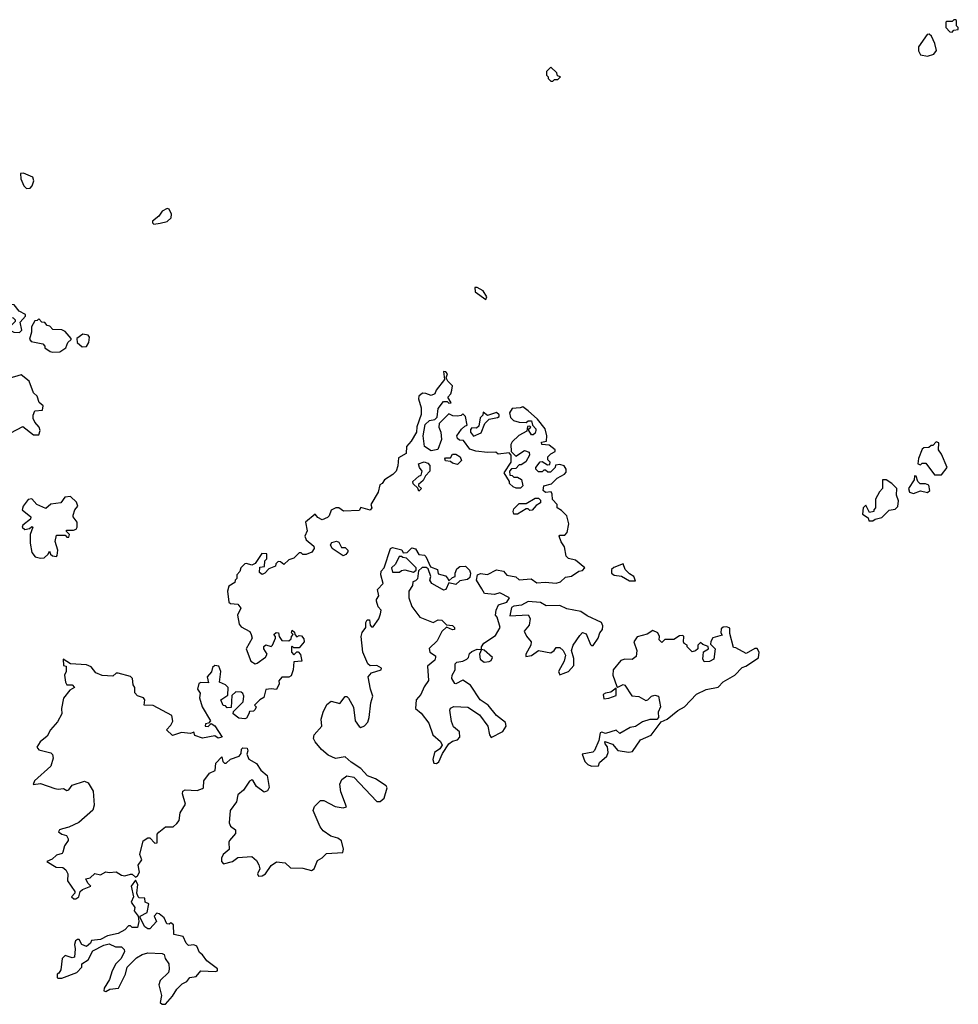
# Model space of a CAD drawing. Extents: x 2601477 to 2753313, y 449408 to 581029.
# Tile 145 of 203: x 2705876 to 2711210, y 484544 to 490140. Entities that reach past the tile are written whole.
import ezdxf

# ---------------------------------------------------------------- set-up
doc = ezdxf.new("R2010")
doc.units = 0

msp = doc.modelspace()

# ---------------------------------------------------------------- linework, layer by layer
at = {"layer": '0CON05XD'}
for points in [[(2711175, 490070), (2711185, 490080), (2711210, 490085), (2711210, 490095), (2711200, 490105), (2711200, 490135), (2711195, 490140), (2711185, 490140), (2711175, 490130), (2711145, 490130), (2711140, 490125), (2711140, 490095), (2711161.7, 490071.7), (2711175, 490070)], [(2711035, 489932.5), (2711070, 489945), (2711086.7, 489965), (2711077.5, 490005), (2711057, 490047), (2711045, 490057.5), (2711033.6, 490056.4), (2710983.3, 489985), (2710983.6, 489963.6), (2710995, 489940), (2711035, 489932.5)], [(2708905, 489790), (2708915, 489800), (2708935, 489800), (2708950, 489815), (2708931.7, 489821.7), (2708928.3, 489838.3), (2708895, 489870), (2708870, 489845), (2708870, 489825), (2708880, 489815), (2708880, 489805), (2708895, 489790), (2708905, 489790)], [(2705915, 489180), (2705935, 489182.5), (2705946.7, 489195), (2705956.7, 489225), (2705950, 489245), (2705897, 489267), (2705880, 489265), (2705882.5, 489235), (2705900, 489195), (2705915, 489180)], [(2706638.3, 488978.3), (2706675, 488983.3), (2706715, 488992.5), (2706736.1, 489013.9), (2706738.8, 489035), (2706725, 489062.5), (2706715, 489067.5), (2706685, 489052.5), (2706666.4, 489023.6), (2706630, 488995), (2706630, 488985), (2706638.3, 488978.3)], [(2708525, 488550), (2708530, 488565), (2708509.3, 488599.3), (2708475, 488617.5), (2708461.7, 488618.3), (2708463.6, 488593.6), (2708525, 488550)], [(2705875, 488362.5), (2705887.5, 488375), (2705878.3, 488421.7), (2705910, 488455), (2705910, 488465), (2705873.6, 488483.6), (2705845, 488520), (2705828.3, 488521.7), (2705793, 488487), (2705790, 488445), (2705795, 488440), (2705815, 488440), (2705825, 488447.5), (2705840, 488445), (2705850, 488435), (2705850, 488425), (2705823, 488397), (2705822.5, 488375), (2705843.6, 488363.6), (2705875, 488362.5)], [(2706065, 488250), (2706105, 488252.5), (2706137.5, 488275), (2706150, 488305), (2706168.3, 488321.7), (2706168.3, 488328.3), (2706135, 488367.5), (2706115, 488377.5), (2706065, 488380), (2706048.3, 488398.3), (2706031.7, 488401.7), (2706018.3, 488418.3), (2706001.7, 488421.7), (2705985, 488440), (2705975, 488430), (2705961.7, 488428.3), (2705942.5, 488395), (2705942.5, 488365), (2705932.5, 488325), (2705940.7, 488310.7), (2706008.3, 488298.3), (2706020, 488285), (2706020, 488275), (2706050, 488255), (2706065, 488250)], [(2706230.5, 488280.5), (2706255, 488283.3), (2706270, 488305), (2706272.5, 488335), (2706265, 488347.5), (2706235, 488352.5), (2706201.7, 488328.3), (2706202.5, 488305), (2706230.5, 488280.5)], [(2708332.5, 488035), (2708335, 488060), (2708310, 488085), (2708300, 488105), (2708307, 488127), (2708298.3, 488138.3), (2708285, 488140), (2708290, 488095), (2708243.8, 488035), (2708235.9, 488014.1), (2708215, 488004), (2708185, 488016.2), (2708165, 488017.5), (2708145, 488000), (2708142.5, 487985), (2708157.5, 487935), (2708157, 487897), (2708133.9, 487826.1), (2708132, 487795), (2708101.2, 487745), (2708073.8, 487715), (2708073.3, 487675), (2708029.3, 487650.7), (2708026, 487605), (2708015.8, 487574.2), (2707997.5, 487555), (2707950, 487525), (2707936.4, 487503.6), (2707923, 487497), (2707912.5, 487455), (2707872.5, 487385), (2707877.5, 487365), (2707868.3, 487351.7), (2707815, 487367.5), (2707805, 487350), (2707717, 487347), (2707690, 487365), (2707673.6, 487366.4), (2707647, 487353), (2707635, 487320), (2707625, 487310), (2707595, 487297.5), (2707570.7, 487310.7), (2707555, 487330), (2707500, 487285), (2707510, 487235), (2707497.5, 487205), (2707503.8, 487183.8), (2707547, 487147), (2707550, 487135), (2707536.4, 487113.6), (2707505, 487100), (2707485, 487100), (2707475, 487110), (2707465, 487110), (2707435, 487080), (2707405, 487070), (2707377, 487043), (2707358.3, 487058.3), (2707345, 487060), (2707331.7, 487048.3), (2707330, 487035), (2707291.7, 487018.3), (2707270, 486995), (2707255, 486987.5), (2707238.3, 486998.3), (2707241.7, 487028.3), (2707268.3, 487031.7), (2707270, 487065), (2707280, 487075), (2707280, 487105), (2707253, 487107), (2707215, 487050), (2707195, 487040), (2707165, 487050), (2707155, 487047.5), (2707132.5, 487025), (2707127, 487003), (2707110, 486985), (2707110, 486965), (2707100, 486955), (2707098.3, 486941.7), (2707065, 486920), (2707057, 486893), (2707065, 486830), (2707075, 486822.5), (2707115, 486817.5), (2707132.5, 486795), (2707113.3, 486755), (2707122.5, 486705), (2707135, 486690), (2707183.3, 486663.3), (2707192.5, 486645), (2707197.5, 486625), (2707162.5, 486565), (2707190, 486495), (2707215, 486480), (2707225, 486482.5), (2707273, 486517), (2707282.5, 486535), (2707263.3, 486565), (2707263, 486577), (2707275, 486587.5), (2707305, 486577.5), (2707312.5, 486585), (2707330, 486625), (2707330, 486635), (2707320, 486645), (2707333, 486657), (2707347.5, 486655), (2707350, 486635), (2707365, 486612.5), (2707405, 486610), (2707418.3, 486621.7), (2707420, 486635), (2707430, 486645), (2707420, 486655), (2707425, 486670), (2707438.3, 486658.3), (2707440, 486645), (2707451.7, 486631.7), (2707465, 486640), (2707478.3, 486638.3), (2707491.7, 486621.7), (2707492.5, 486605), (2707465, 486570), (2707435, 486570), (2707425, 486580), (2707420, 486575), (2707420, 486545), (2707435, 486530), (2707451.7, 486548.3), (2707458.3, 486548.3), (2707471.7, 486531.7), (2707480, 486495), (2707435, 486490), (2707431.2, 486445), (2707419.3, 486410.7), (2707405, 486402.5), (2707365, 486402.5), (2707348.3, 486381.7), (2707350, 486365), (2707335, 486332.5), (2707305, 486336.7), (2707275, 486332.5), (2707263, 486287), (2707240, 486275), (2707210, 486245), (2707220, 486235), (2707215, 486220), (2707205, 486210), (2707181.7, 486208.3), (2707177.5, 486195), (2707165, 486170), (2707155, 486166.7), (2707121.2, 486171.2), (2707090, 486195), (2707091.7, 486208.3), (2707147, 486263), (2707150, 486295), (2707145, 486310), (2707135, 486317.5), (2707105, 486320), (2707081.7, 486298.3), (2707078.3, 486231.7), (2707055, 486230), (2707045, 486240), (2707031.7, 486241.7), (2707020, 486275), (2707058.3, 486301.7), (2707060, 486345), (2707045, 486360), (2707012.5, 486375), (2707020, 486435), (2707007.5, 486465), (2706985, 486470), (2706971.2, 486458.8), (2706966.2, 486433.8), (2706942.5, 486405), (2706948.3, 486371.7), (2706905, 486372.5), (2706895, 486367.5), (2706887.5, 486335), (2706901.7, 486311.7), (2706897.5, 486285), (2706912.5, 486235), (2706960, 486155), (2706948.3, 486141.7), (2706931.7, 486138.3), (2706930, 486125), (2706947, 486123), (2706965, 486140), (2706985, 486127.5), (2707027, 486063), (2707005, 486057.5), (2706985, 486070), (2706915, 486057.5), (2706871.7, 486071.7), (2706865, 486090), (2706847.5, 486082.5), (2706795, 486088.8), (2706745, 486072.5), (2706710, 486105), (2706735, 486130), (2706747, 486153), (2706740, 486185), (2706635, 486242.5), (2706583.6, 486243.6), (2706586.7, 486275), (2706580, 486285), (2706545, 486297.5), (2706530, 486315), (2706530, 486345), (2706520.7, 486360.7), (2706516.7, 486395), (2706506.4, 486406.4), (2706435, 486426.7), (2706423.9, 486426.1), (2706405, 486410), (2706345, 486413.3), (2706308.8, 486428.8), (2706281.7, 486461.7), (2706256.4, 486473.6), (2706165, 486480), (2706123.8, 486505), (2706125, 486470), (2706140, 486465), (2706140, 486435), (2706130, 486415), (2706136.7, 486375), (2706145, 486360), (2706175, 486360), (2706187.5, 486345), (2706160.7, 486329.3), (2706125, 486283.3), (2706114.6, 486225), (2706116.2, 486195), (2706091.3, 486148.7), (2706050.6, 486105), (2706032.1, 486067.9), (2705992.9, 486035), (2705974, 486005), (2705985, 485990), (2706053.6, 485973.6), (2706063.3, 485963.3), (2706067.3, 485942.7), (2706053, 485897), (2705960, 485815), (2705953.6, 485793.6), (2705995, 485800), (2706075, 485771.2), (2706095, 485766.7), (2706125, 485770), (2706145, 485760), (2706155, 485762.5), (2706175, 485790), (2706245, 485812.5), (2706265, 485802.5), (2706294.2, 485755), (2706300, 485675), (2706292.3, 485647.7), (2706211.7, 485578.3), (2706155, 485550), (2706119.2, 485540.8), (2706103.3, 485535), (2706097.5, 485525), (2706115, 485511.2), (2706143, 485503), (2706152.5, 485485), (2706152.5, 485475), (2706131.2, 485445), (2706121.7, 485408.3), (2706118.3, 485401.7), (2706085, 485391.2), (2706060.3, 485369.7), (2706030, 485355), (2706083, 485323), (2706121.7, 485321.7), (2706139.3, 485309.3), (2706150, 485285), (2706147.5, 485245), (2706190, 485185), (2706190, 485175), (2706170, 485155), (2706184.1, 485144.1), (2706195, 485143.8)], [(2705985, 487780), (2705992.5, 487805), (2705987.5, 487825), (2705963, 487853), (2705953, 487873), (2705953, 487893), (2705963, 487917), (2706005, 487920), (2706010, 487945), (2705987.5, 487965), (2705975, 488000), (2705955, 488020), (2705930, 488085), (2705885, 488122.5), (2705815, 488100)], [(2706195, 485143.8), (2706212.5, 485155), (2706220, 485185), (2706233.6, 485196.4), (2706280, 485215), (2706263, 485233), (2706253, 485257), (2706277, 485263), (2706303, 485287), (2706335, 485280), (2706365, 485297.5), (2706385, 485293.3), (2706425, 485297.5), (2706455, 485277.5), (2706473.6, 485273.6), (2706505, 485283.3), (2706515, 485283.3), (2706535, 485267.5), (2706546.4, 485273.6), (2706556.7, 485295), (2706550, 485335), (2706570, 485365), (2706558.8, 485395), (2706577, 485473), (2706605, 485490), (2706615, 485490), (2706645, 485460), (2706658.3, 485461.7), (2706658.3, 485511.7), (2706667, 485523), (2706705, 485552.5), (2706747.5, 485552.5), (2706768.3, 485571.7), (2706781.7, 485588.3), (2706788.3, 485631.7), (2706819.3, 485680.7), (2706800.7, 485740.7), (2706802.5, 485755), (2706817, 485763), (2706885, 485760), (2706915, 485770), (2706920, 485775), (2706922.5, 485815), (2706955, 485857.5), (2706987.3, 485872.7), (2706990, 485915), (2707025, 485950), (2707030, 485925), (2707040, 485915), (2707050, 485915), (2707075, 485937.5), (2707122.5, 485955), (2707135, 485970), (2707137.5, 485995), (2707145, 486002.5), (2707169.3, 485999.3), (2707172.5, 485985), (2707166.7, 485965), (2707177.7, 485937.7), (2707222.4, 485912.4), (2707245.8, 485875.8), (2707283.3, 485845), (2707293.3, 485776.7), (2707285, 485757.5), (2707265, 485750), (2707221.7, 485781.7), (2707202.5, 485815), (2707195, 485820), (2707181.7, 485811.7), (2707147.9, 485762.1), (2707116.2, 485735), (2707107.5, 485695), (2707072.5, 485645), (2707066.7, 485575), (2707075, 485557.5), (2707102.5, 485535), (2707103.3, 485515), (2707068.8, 485475), (2707063.8, 485465), (2707066, 485424), (2707032.5, 485395), (2707022.5, 485375), (2707023.3, 485355), (2707035, 485342.5), (2707085, 485356.7), (2707115, 485378.8), (2707195, 485383.3), (2707221.7, 485361.7), (2707236, 485336), (2707240, 485315), (2707226.7, 485285), (2707232.9, 485272.9), (2707255, 485274.5), (2707273.3, 485285), (2707306.1, 485333.9), (2707335, 485353.3), (2707385, 485347.5), (2707415, 485320), (2707485, 485318), (2707535, 485304), (2707549.2, 485315), (2707568.1, 485361.9), (2707595, 485375.8), (2707619.4, 485400.6), (2707713, 485407), (2707716, 485425), (2707704.1, 485474.1), (2707685, 485488.8), (2707645, 485500), (2707600.3, 485530.3), (2707582.9, 485552.9), (2707543.8, 485645), (2707550.9, 485669.1), (2707585, 485702.5), (2707605, 485702.5), (2707669.3, 485669.3), (2707715, 485660.8), (2707733.3, 485666.7), (2707701.7, 485751.7), (2707695.6, 485795), (2707707.6, 485822.4), (2707735, 485842), (2707775.6, 485835.6), (2707905.9, 485695.9), (2707925, 485697.5), (2707947.3, 485715), (2707963.8, 485775), (2707958.8, 485785), (2707898.8, 485825), (2707852.1, 485842.1), (2707814.2, 485885), (2707759.7, 485919.7), (2707725, 485951.4), (2707671.2, 485941.2), (2707630, 485960), (2707591.8, 485991.8), (2707556.2, 486035), (2707546.7, 486055), (2707550, 486075), (2707592.5, 486125), (2707590, 486165), (2707600, 486205), (2707621.1, 486248.9), (2707647, 486267), (2707695.8, 486254.2), (2707725, 486293.3), (2707735, 486293.3), (2707745, 486283.3), (2707773, 486233), (2707782, 486155), (2707805, 486122.5), (2707815, 486117.5), (2707835, 486126.7), (2707855, 486147.5), (2707862, 486175), (2707872.3, 486257.7), (2707883.8, 486295), (2707869.2, 486335), (2707856.7, 486405), (2707875, 486427.5), (2707930, 486445), (2707932.5, 486455), (2707905, 486468.8), (2707868.3, 486468.3), (2707855, 486480), (2707826.7, 486545), (2707816, 486635), (2707822.3, 486657.7), (2707842.5, 486685), (2707842.5, 486715), (2707850.7, 486729.3), (2707865, 486730), (2707868.3, 486698.3), (2707875, 486690), (2707885, 486690), (2707916.7, 486735), (2707927, 486763), (2707930, 486785), (2707913, 486803), (2707903.3, 486835), (2707903.3, 486845), (2707917.5, 486865), (2707908.8, 486901.2), (2707942.5, 486935), (2707928.8, 486985), (2707931.2, 487005), (2707947.5, 487025), (2707982.5, 487135), (2707995, 487140), (2708047, 487127), (2708055, 487110), (2708078.3, 487111.7), (2708105, 487137.5), (2708125, 487132.5), (2708145, 487100), (2708177, 487097), (2708185, 487090), (2708210, 487030), (2708250, 487015), (2708255, 486990), (2708295, 486980), (2708310, 486965), (2708315, 486950), (2708335, 486970), (2708350, 486975), (2708350, 486995), (2708360.7, 487019.3), (2708378.3, 487031.7), (2708410, 487035), (2708431.7, 487011.7), (2708437.5, 486995), (2708435, 486970), (2708421.7, 486958.3), (2708378.3, 486951.7), (2708355, 486930), (2708315, 486940), (2708298.3, 486901.7), (2708285, 486897.5), (2708278.3, 486901.7), (2708217.5, 486935), (2708207.5, 486955), (2708212.5, 486975), (2708198.3, 487018.3), (2708186.7, 487026.7), (2708163.3, 487026.7), (2708141.7, 487008.3), (2708137, 486963), (2708125, 486950), (2708110, 486945), (2708107.5, 486925), (2708087, 486893), (2708088, 486855), (2708104.1, 486804.1), (2708150, 486745), (2708225, 486713.3), (2708255, 486730), (2708275, 486727.5), (2708301.7, 486701.7), (2708335, 486697.5), (2708347.5, 486685), (2708346.4, 486673.6), (2708335, 486672.5), (2708301.7, 486688.3), (2708275, 486662.5), (2708249.3, 486610.7), (2708203, 486567), (2708207.5, 486545), (2708240, 486525), (2708240, 486515), (2708235, 486500), (2708193.3, 486465), (2708200, 486385), (2708175, 486348.8), (2708155.7, 486304.3), (2708129.2, 486275), (2708126.1, 486226.1), (2708158.6, 486198.6), (2708201.7, 486141.7), (2708224, 486075), (2708267.7, 486037.7), (2708276.4, 486016.4), (2708263.9, 485996.1), (2708234.2, 485975), (2708223.3, 485935), (2708230, 485915), (2708245, 485912.9), (2708258.3, 485921.7), (2708279.5, 485970.5), (2708315.8, 486024.2), (2708335, 486040), (2708365, 486046.7), (2708378, 486062), (2708375, 486092.5), (2708341.7, 486121.7), (2708330.7, 486150.7), (2708320, 486215), (2708325, 486227.5), (2708343.6, 486236.4), (2708422.5, 486232.5), (2708489.3, 486189.3), (2708535.8, 486125), (2708546.2, 486075), (2708555, 486061.2), (2708622, 486095), (2708640.8, 486125), (2708636.7, 486145), (2708585.6, 486185.6), (2708538, 486245), (2708493.3, 486275), (2708438.6, 486358.6), (2708395, 486385.6), (2708355, 486366.2), (2708348.3, 486368.3), (2708331.2, 486395), (2708333.3, 486415), (2708351.2, 486445), (2708351.2, 486478.8), (2708361.2, 486488.8), (2708393.6, 486493.6), (2708416.7, 486505), (2708426.7, 486515), (2708431.7, 486538.3), (2708445, 486550), (2708475, 486562.5), (2708500, 486560), (2708500, 486575), (2708513.6, 486596.4), (2708579.3, 486640.7), (2708607.5, 486685), (2708590, 486745), (2708580, 486755), (2708583.3, 486785), (2708597.5, 486815), (2708645, 486830), (2708660, 486855), (2708605, 486882.5), (2708575, 486873.3), (2708518.3, 486878.3), (2708502.5, 486905), (2708472.5, 486955), (2708477.5, 486985), (2708495, 486993.3), (2708535, 486987.5), (2708585, 487012.5), (2708625, 487006.7), (2708645, 486982.5), (2708695, 486973.3), (2708715, 486957.5), (2708783, 486963), (2708815, 486940), (2708862.7, 486942.7), (2708925, 486936.7), (2708950, 486945), (2708978.3, 486971.7), (2709011.7, 486978.3), (2709053.3, 487006.7), (2709075, 487010), (2709087.5, 487025), (2709035, 487067.5), (2708995, 487077.5), (2708981.7, 487091.7), (2708972.5, 487145), (2708953.3, 487173.3), (2708942.5, 487205), (2708945, 487210), (2708975, 487210), (2708987.5, 487225), (2708996, 487275), (2708985, 487320), (2708955, 487350), (2708930, 487365), (2708930, 487385), (2708903.6, 487413.6), (2708903, 487443), (2708896.7, 487456.7), (2708863.6, 487453.6), (2708850, 487465), (2708855, 487490), (2708898.3, 487501.7), (2708930, 487535), (2708973, 487557), (2708981.7, 487568.3), (2708982.5, 487585), (2708970, 487605), (2708945, 487612.5), (2708921.7, 487608.3), (2708920, 487595), (2708891.7, 487568.3), (2708878.3, 487568.3), (2708865, 487580), (2708855, 487580), (2708845, 487570), (2708825, 487570), (2708810, 487585), (2708810, 487595), (2708833, 487627), (2708845, 487630), (2708875, 487610), (2708888.3, 487611.7), (2708890, 487625), (2708878.3, 487638.3), (2708877.5, 487655), (2708895, 487672.5), (2708920, 487685), (2708920, 487695), (2708885, 487722.5), (2708842.5, 487725), (2708841.7, 487738.3), (2708870, 487745), (2708872.5, 487775), (2708862.5, 487815), (2708819.3, 487869.3), (2708765, 487917.5), (2708735, 487940), (2708720, 487935), (2708675, 487930), (2708660, 487905), (2708665, 487880), (2708681.7, 487861.7), (2708715, 487852.5), (2708755, 487850), (2708765, 487860), (2708785, 487860), (2708790, 487835), (2708810, 487815), (2708810, 487805), (2708805, 487790), (2708795, 487780), (2708785, 487780), (2708770, 487805), (2708770, 487815), (2708780, 487825), (2708775, 487830), (2708761.7, 487828.3), (2708758.3, 487801.7), (2708713.6, 487776.4), (2708675, 487740), (2708667.5, 487725), (2708670, 487685), (2708695, 487660), (2708745, 487692.5), (2708771.7, 487681.7), (2708772.5, 487665), (2708753, 487627), (2708725, 487610), (2708715, 487610), (2708695, 487590), (2708671.7, 487588.3), (2708660, 487575), (2708661.7, 487551.7), (2708675, 487550), (2708685, 487540), (2708705, 487540), (2708727, 487527), (2708735, 487490), (2708721.7, 487478.3), (2708698.3, 487478.3), (2708680, 487485), (2708660, 487505), (2708660, 487515), (2708630, 487565), (2708670, 487625), (2708670, 487665), (2708658.3, 487678.3), (2708595, 487670), (2708581.7, 487681.7), (2708535, 487680), (2708468.3, 487688.3), (2708435, 487700), (2708398.3, 487748.3), (2708375, 487750), (2708365, 487760), (2708360, 487775), (2708387, 487813), (2708405, 487830), (2708420, 487835), (2708410, 487885), (2708395, 487900), (2708385, 487890), (2708365, 487887.5), (2708338.3, 487888.3), (2708315, 487900), (2708260, 487845), (2708257.5, 487825), (2708270, 487795), (2708273.3, 487755), (2708253, 487697), (2708215, 487690), (2708177.5, 487715), (2708168.8, 487775), (2708180.5, 487839.5), (2708205, 487861.2), (2708235, 487867.5), (2708248.8, 487881.2), (2708255, 487930), (2708285, 487970), (2708305, 487970), (2708315, 487960), (2708328.3, 487961.7), (2708310, 487995), (2708327, 488013), (2708332.5, 488035)], [(2708455, 487772.5), (2708498.3, 487791.7), (2708520, 487845), (2708545, 487870), (2708591.7, 487878.3), (2708600, 487885), (2708600, 487895), (2708585, 487907.5), (2708535, 487890), (2708510, 487910), (2708508.3, 487891.7), (2708493, 487877), (2708485, 487830), (2708471.7, 487818.3), (2708445, 487820), (2708438.3, 487811.7), (2708437.5, 487795), (2708455, 487772.5)], [(2705825, 487792.5), (2705895, 487827.5), (2705955, 487780), (2705985, 487780)], [(2711075, 487552.5), (2711115, 487553.3), (2711147.5, 487595), (2711115, 487670), (2711097.5, 487695), (2711100, 487735), (2711085, 487740), (2711065, 487720), (2711055, 487720), (2711041.7, 487708.3), (2711015, 487707.5), (2711005, 487700), (2710983, 487647), (2710980, 487615), (2710995, 487610), (2711005, 487620), (2711025, 487620), (2711075, 487552.5)], [(2708145, 487460), (2708138.3, 487478.3), (2708111.7, 487501.7), (2708110, 487515), (2708143.9, 487546.1), (2708158.3, 487551.7), (2708162.5, 487575), (2708147.5, 487595), (2708142.5, 487615), (2708175, 487627.5), (2708195, 487620), (2708207, 487607), (2708207.5, 487575), (2708181.7, 487548.3), (2708169.3, 487520.7), (2708141.7, 487498.3), (2708141.7, 487491.7), (2708160, 487475), (2708145, 487460)], [(2708365, 487612.5), (2708335, 487620), (2708325, 487630), (2708295, 487632.5), (2708292.5, 487645), (2708295, 487650), (2708325, 487650), (2708335, 487670), (2708355, 487670), (2708380, 487655), (2708387.5, 487635), (2708365, 487612.5)], [(2710701.7, 487291.7), (2710725, 487292.5), (2710738.3, 487301.7), (2710775, 487310), (2710817.5, 487352.5), (2710851.7, 487358.3), (2710867, 487373), (2710870, 487405), (2710858.3, 487438.3), (2710860, 487475), (2710832.5, 487505), (2710800, 487525), (2710780, 487525), (2710780, 487475), (2710763, 487457), (2710740, 487415), (2710740, 487365), (2710730, 487355), (2710730, 487345), (2710705, 487340), (2710685, 487380), (2710670, 487365), (2710665, 487330), (2710698.3, 487308.3), (2710701.7, 487291.7)], [(2710955, 487446.7), (2710995, 487462), (2711035, 487452.5), (2711047.5, 487465), (2711042.5, 487495), (2711023, 487503), (2710993, 487503), (2710980, 487515), (2710970, 487545), (2710961.7, 487548.3), (2710960, 487525), (2710926.7, 487475), (2710933.3, 487455), (2710955, 487446.7)], [(2705995, 487080), (2706015, 487082.5), (2706038.3, 487101.7), (2706045, 487120), (2706051.7, 487101.7), (2706063, 487093), (2706085, 487090), (2706090, 487095), (2706092.5, 487125), (2706077.5, 487175), (2706085, 487210), (2706135, 487210), (2706145, 487200), (2706155, 487200), (2706160, 487215), (2706141.7, 487231.7), (2706141.7, 487238.3), (2706181.7, 487238.3), (2706196.4, 487243.6), (2706202.5, 487255), (2706202.5, 487285), (2706180, 487315), (2706180, 487325), (2706190, 487355), (2706207.5, 487375), (2706198.3, 487398.3), (2706165, 487430), (2706133, 487427), (2706110, 487395), (2706053, 487387), (2706025, 487362.5), (2705973.9, 487383.9), (2705945, 487417.5), (2705925, 487413.3), (2705896.7, 487375), (2705890, 487355), (2705940, 487315), (2705938.3, 487301.7), (2705893.6, 487266.4), (2705890, 487255), (2705905, 487242.5), (2705931.7, 487248.3), (2705945, 487260), (2705950, 487255), (2705936.7, 487215), (2705936, 487165), (2705945, 487112.5), (2705965, 487086.7), (2705995, 487080)], [(2708705, 487330), (2708685, 487330), (2708680, 487345), (2708685, 487360), (2708715, 487390), (2708755, 487390), (2708805, 487420), (2708825, 487420), (2708835, 487410), (2708836.4, 487393.6), (2708811.7, 487378.3), (2708788.3, 487351.7), (2708775, 487350), (2708765, 487360), (2708755, 487360), (2708705, 487330)], [(2707715, 487092.5), (2707652.5, 487135), (2707642.5, 487155), (2707650.7, 487169.3), (2707677, 487177), (2707690, 487170), (2707705, 487140), (2707725, 487140), (2707740, 487125), (2707740, 487115), (2707729.3, 487100.7), (2707715, 487092.5)], [(2708115, 487000), (2708128.3, 487011.7), (2708130, 487025), (2708075, 487080), (2708053, 487083), (2708045, 487090), (2708031.7, 487088.3), (2708012.5, 487045), (2707990, 487025), (2707995, 487000), (2708035, 487000), (2708045, 487010), (2708065, 487012.5), (2708115, 487000)], [(2709375, 486950), (2709366.7, 486975), (2709340.8, 486990.8), (2709316.2, 487016.2), (2709305, 487047.5), (2709253, 487027), (2709240, 487015), (2709240, 486995), (2709255, 486982.5), (2709297, 486977), (2709341.7, 486951.7), (2709375, 486950)], [(2708945, 486417.5), (2708965, 486424), (2708995, 486436), (2709025, 486470), (2709025, 486510), (2709012, 486555), (2709021.9, 486585), (2709059.5, 486640.5), (2709075, 486656.7), (2709095, 486650), (2709119.3, 486589.3), (2709125, 486582.5), (2709135, 486583.3), (2709163.8, 486625), (2709173.3, 486655), (2709187.5, 486675), (2709190, 486695), (2709182.5, 486715), (2709101.1, 486751.1), (2709065, 486776.7), (2708985, 486792), (2708945, 486810), (2708868.3, 486808.3), (2708835, 486827.5), (2708765, 486832.5), (2708727, 486813), (2708685, 486807.5), (2708670.7, 486799.3), (2708661.7, 486751.7), (2708765, 486757.5), (2708776.4, 486736.4), (2708770.7, 486699.3), (2708743.3, 486665), (2708756.4, 486636.4), (2708782.5, 486605), (2708780, 486585), (2708752.5, 486535), (2708751.7, 486521.7), (2708785, 486526.7), (2708825, 486554.3), (2708895, 486542), (2708913.8, 486555), (2708925, 486572.5), (2708945, 486571.2), (2708964.3, 486554.3), (2708978.3, 486528.3), (2708970, 486495), (2708938.8, 486435), (2708945, 486417.5)], [(2709125, 485898), (2709165, 485900), (2709171.7, 485918.3), (2709212.5, 485955), (2709220, 485975), (2709217, 486007), (2709202.5, 486025), (2709201.7, 486038.3), (2709245, 486022.5), (2709275, 485986.7), (2709337.7, 485977.7), (2709358.3, 485981.7), (2709403.3, 486046.7), (2709465.4, 486074.6), (2709521.2, 486148.8), (2709555, 486164.4), (2709616.4, 486213.6), (2709653.3, 486235), (2709722.4, 486307.6), (2709777.1, 486332.9), (2709845, 486346), (2709873.1, 486376.9), (2709939.2, 486415), (2709981.9, 486458.1), (2710002.5, 486465), (2710075, 486512.5), (2710077.5, 486545), (2710067, 486567), (2710053, 486567), (2710005, 486537.5), (2709945, 486570), (2709931.7, 486571.7), (2709912.5, 486652.5), (2709911.7, 486681.7), (2709895, 486690), (2709873, 486687), (2709861.7, 486678.3), (2709860, 486655), (2709868.3, 486641.7), (2709815, 486627.5), (2709803, 486607), (2709801.7, 486591.7), (2709827.5, 486565), (2709820, 486505), (2709797, 486493), (2709765, 486490), (2709758.3, 486508.3), (2709760, 486525), (2709761.7, 486548.3), (2709790, 486565), (2709788.3, 486578.3), (2709758.3, 486588.3), (2709745, 486600), (2709730, 486585), (2709730, 486565), (2709717, 486553), (2709698.3, 486548.3), (2709670, 486575), (2709670, 486585), (2709652.5, 486595), (2709647.5, 486605), (2709650, 486635), (2709645, 486640), (2709625, 486637.5), (2709593, 486617), (2709542.5, 486617.5), (2709525, 486600), (2709510, 486615), (2709512.5, 486635), (2709502.5, 486655), (2709475, 486668.8), (2709441.7, 486648.3), (2709385, 486632.5), (2709366.7, 486605), (2709384, 486555), (2709380, 486520), (2709357, 486503), (2709314.3, 486505.7), (2709292.6, 486497.4), (2709248, 486445), (2709246.7, 486415), (2709270, 486350), (2709275, 486347.5), (2709305, 486362.5), (2709315, 486357.5), (2709355, 486296.7), (2709395, 486293.3), (2709435, 486270.8), (2709445.7, 486274.3), (2709466.1, 486296.1), (2709485, 486300.8), (2709505.9, 486295.9), (2709518, 486235), (2709503.8, 486205), (2709506.4, 486173.6), (2709496.4, 486163.6), (2709456.4, 486163.6), (2709415, 486150), (2709375, 486123.3), (2709345, 486117.5), (2709286.4, 486083.6), (2709265, 486102.5), (2709205, 486082.5), (2709185, 486090), (2709175, 486086.2), (2709167, 486043), (2709143.3, 485986.7), (2709132.5, 485977.5), (2709072.5, 485965), (2709087.5, 485925), (2709105, 485906.7), (2709125, 485898)], [(2708515, 486488.8), (2708545, 486492), (2708555, 486497.5), (2708563.3, 486515), (2708515, 486557.5), (2708500, 486560), (2708490, 486535), (2708493.8, 486505), (2708515, 486488.8)], [(2709195, 486280), (2709225, 486284), (2709265, 486300), (2709265, 486340), (2709235, 486318), (2709205, 486313.3), (2709192.5, 486305), (2709195, 486280)], [(2706705, 484544.2), (2706745, 484590), (2706769.7, 484630.3), (2706800.2, 484659.8), (2706825.3, 484674.7), (2706842.7, 484697.3), (2706878.3, 484701.7), (2706905, 484733.8), (2706989.5, 484730.5), (2707001.2, 484735), (2707000, 484745), (2706940.3, 484790.3), (2706915, 484826.2), (2706898.8, 484838.8), (2706882.5, 484875), (2706865, 484882.5), (2706835, 484877.5), (2706821.7, 484891.7), (2706805, 484928.8), (2706751.7, 484941.7), (2706750, 484995), (2706735, 485007.5), (2706725, 485000), (2706711.7, 485001.7), (2706697.5, 485035), (2706668.3, 485058.3), (2706655, 485062.5), (2706640, 485045), (2706653.3, 485015), (2706615, 484972.5), (2706605, 484972.5), (2706587.5, 484985), (2706560, 485035), (2706560, 485045), (2706600, 485065), (2706610, 485115), (2706590, 485125), (2706588.3, 485148.3), (2706555, 485150), (2706550, 485155), (2706542.5, 485175), (2706547.5, 485225), (2706535, 485250), (2706510, 485215), (2706522.5, 485155), (2706510, 485125), (2706530, 485095), (2706527.5, 485075), (2706550, 485045), (2706553.3, 485015), (2706545, 484980), (2706515, 484980), (2706505, 484990), (2706495, 484990), (2706473, 484967), (2706435, 484946.2), (2706375, 484932.5), (2706335, 484912.5), (2706285, 484907.5), (2706278.3, 484891.7), (2706255, 484872.5), (2706230, 484885), (2706215, 484912.5), (2706205, 484912.5), (2706192.5, 484905), (2706187.5, 484885), (2706190.7, 484859.3), (2706188.3, 484811.7), (2706175, 484807.5), (2706135, 484822.5), (2706117.5, 484805), (2706109.3, 484740.7), (2706099.3, 484720.7), (2706090, 484715), (2706090, 484695), (2706095, 484692.5), (2706115, 484693.3), (2706200, 484725), (2706230, 484755), (2706230, 484775), (2706265, 484797.5), (2706291.2, 484848.8), (2706355, 484880), (2706385, 484887.5), (2706420.7, 484870.7), (2706455, 484870), (2706470, 484855), (2706472.5, 484845), (2706452.5, 484805), (2706422.5, 484775), (2706402.5, 484735), (2706387.5, 484685), (2706356.2, 484635), (2706355, 484620), (2706365, 484616.7), (2706388.9, 484631.1), (2706437.5, 484635), (2706476.7, 484715), (2706487.5, 484755), (2706540.8, 484809.2), (2706572.3, 484827.7), (2706605, 484836.2), (2706685, 484832.5), (2706696.7, 484826.7), (2706703.3, 484805), (2706723.3, 484775), (2706726.4, 484743.6), (2706722.5, 484725), (2706675, 484680), (2706666, 484655), (2706682, 484595), (2706674, 484555), (2706685, 484544.2), (2706705, 484544.2)]]:
    msp.add_lwpolyline(points, dxfattribs=at)

doc.saveas('drawing.dxf')
